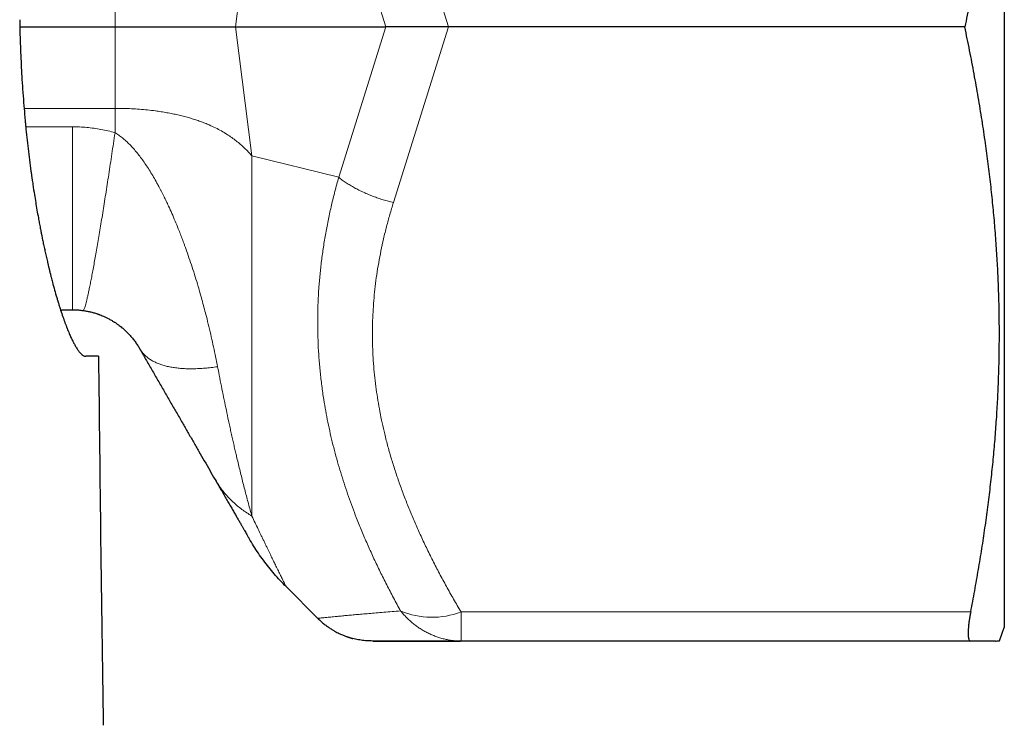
# Model space of a CAD drawing. Header units: millimetres. Extents: x 8 to 671, y 12 to 523.
# Tile 20 of 60: x 410 to 435, y 244 to 262. Entities that reach past the tile are written whole.
import ezdxf

# ---------------------------------------------------------------- set-up
doc = ezdxf.new("R2010")
doc.units = ezdxf.units.MM

msp = doc.modelspace()

# ---------------------------------------------------------------- linework, layer by layer
at = {"color": 7, "linetype": 'Continuous', "lineweight": 30}
for p, q in [((435.475, 277.224), (435.475, 246.224)), ((410.045, 261.724), (412.504, 261.724)), ((415.618, 261.724), (419.501, 261.724)), ((434.455, 261.724), (421.12, 261.724)), ((411.096, 254.424), (411.405, 254.424)), ((412.078, 253.224), (411.749, 253.224)), ((415.086, 250.048), (415.091, 250.039)), ((416.922, 247.277), (417.739, 246.459)), ((417.743, 246.46), (417.739, 246.459)), ((435.348, 245.876), (435.475, 246.224)), ((421.428, 245.874), (421.442, 245.877)), ((421.442, 245.878), (421.442, 245.874)), ((434.607, 245.874), (421.442, 245.874))]:
    msp.add_line(p, q, dxfattribs=at)
at = {"color": 8, "linetype": 'Continuous', "lineweight": 0}
for p, q in [((421.12, 261.724), (419.696, 266.258)), ((419.501, 261.724), (418.282, 265.605)), ((415.618, 261.724), (416.039, 265.055)), ((412.504, 261.724), (412.504, 263.825)), ((412.504, 261.724), (412.504, 259.622)), ((415.618, 261.724), (416.039, 258.392)), ((419.501, 261.724), (418.282, 257.842)), ((421.12, 261.724), (419.696, 257.189)), ((412.504, 259.622), (410.155, 259.622)), ((412.504, 259.622), (412.504, 258.994)), ((410.198, 259.145), (411.405, 259.145)), ((418.282, 257.842), (416.039, 258.392)), ((416.039, 258.392), (416.039, 249.099)), ((417.743, 246.46), (417.739, 246.459)), ((434.607, 246.624), (421.442, 246.624))]:
    msp.add_line(p, q, dxfattribs=at)
at = {"color": 7, "linetype": 'Continuous', "lineweight": 30}
msp.add_arc((2411.975, 273.581), 2000, 180.583199, 180.856092, dxfattribs=at)
at = {"color": 8, "linetype": 'Continuous', "lineweight": 0}
msp.add_arc((420.694, 248.593), 2.107, 247.3363, 290.809, dxfattribs=at)
at = {"color": 7, "linetype": 'Continuous', "lineweight": 30}
for points, knots in [([(434.607, 276.824), (434.642, 276.641), (434.711, 276.277), (434.807, 275.733), (434.896, 275.192), (434.977, 274.655), (435.05, 274.124), (435.115, 273.599), (435.171, 273.08), (435.22, 272.564), (435.261, 272.047), (435.295, 271.528), (435.321, 271.007), (435.338, 270.487), (435.347, 269.969), (435.348, 269.45), (435.341, 268.931), (435.325, 268.412), (435.302, 267.891), (435.27, 267.369), (435.23, 266.845), (435.182, 266.319), (435.125, 265.79), (435.061, 265.258), (434.986, 264.706), (434.9, 264.131), (434.803, 263.535), (434.696, 262.935), (434.58, 262.33), (434.497, 261.926), (434.455, 261.724)], [0, 0, 0, 0, 0.036545, 0.072805, 0.108778, 0.14447, 0.17989, 0.214426, 0.248732, 0.282826, 0.316734, 0.351173, 0.385484, 0.419702, 0.453864, 0.488004, 0.522159, 0.556364, 0.590653, 0.625063, 0.659625, 0.694375, 0.729339, 0.764539, 0.799995, 0.839309, 0.878962, 0.918964, 0.959313, 1, 1, 1, 1]), ([(410.042, 261.909), (410.044, 261.807), (410.047, 261.603), (410.056, 261.295), (410.068, 260.987), (410.083, 260.677), (410.101, 260.357), (410.123, 260.027), (410.148, 259.701), (410.17, 259.446), (410.183, 259.299), (410.188, 259.246), (410.19, 259.231), (410.191, 259.217), (410.193, 259.202), (410.194, 259.187), (410.195, 259.173), (410.206, 259.066), (410.226, 258.868), (410.259, 258.579), (410.294, 258.29), (410.322, 258.079), (410.34, 257.951), (410.346, 257.906), (410.351, 257.868), (410.356, 257.832), (410.367, 257.759), (410.388, 257.612), (410.419, 257.411), (410.455, 257.193), (410.488, 256.994), (410.52, 256.817), (410.548, 256.663), (410.572, 256.536), (410.589, 256.448), (410.599, 256.4), (410.602, 256.384), (410.605, 256.369), (410.608, 256.354), (410.611, 256.339), (410.621, 256.287), (410.639, 256.198), (410.666, 256.071), (410.695, 255.939), (410.725, 255.803), (410.752, 255.686), (410.775, 255.587), (410.794, 255.507), (410.814, 255.426), (410.834, 255.344), (410.854, 255.267), (410.872, 255.198), (410.901, 255.086), (410.943, 254.931), (410.985, 254.785), (411.013, 254.691), (411.027, 254.643), (411.042, 254.595), (411.056, 254.549), (411.07, 254.503), (411.099, 254.413), (411.142, 254.284), (411.198, 254.124), (411.254, 253.977), (411.298, 253.866), (411.332, 253.787), (411.355, 253.734), (411.378, 253.685), (411.4, 253.639), (411.422, 253.595), (411.443, 253.555), (411.473, 253.5), (411.511, 253.435), (411.556, 253.368), (411.6, 253.314), (411.64, 253.273), (411.679, 253.244), (411.715, 253.227), (411.738, 253.225), (411.749, 253.224)], [0, 0, 0, 0, 0.021983, 0.04413, 0.066442, 0.088922, 0.111571, 0.136683, 0.162003, 0.184459, 0.194393, 0.19551, 0.196627, 0.197745, 0.198863, 0.199982, 0.201101, 0.20222, 0.224419, 0.247033, 0.270063, 0.293512, 0.298184, 0.301625, 0.304605, 0.307599, 0.310609, 0.32258, 0.344539, 0.361671, 0.379233, 0.397224, 0.409333, 0.42163, 0.432606, 0.434054, 0.435504, 0.436957, 0.438413, 0.439871, 0.441331, 0.453214, 0.465771, 0.479, 0.492903, 0.507478, 0.515954, 0.524641, 0.533541, 0.542653, 0.551976, 0.559718, 0.56674, 0.591314, 0.61589, 0.622327, 0.628764, 0.635201, 0.641638, 0.648075, 0.654512, 0.680027, 0.705593, 0.73121, 0.756879, 0.768302, 0.779546, 0.790622, 0.801529, 0.812268, 0.822838, 0.83324, 0.858177, 0.882742, 0.906935, 0.930756, 0.954207, 0.977288, 1, 1, 1, 1]), ([(412.504, 261.724), (412.55, 261.724), (412.643, 261.724), (412.781, 261.724), (412.918, 261.724), (413.054, 261.724), (413.189, 261.724), (413.322, 261.724), (413.456, 261.724), (413.589, 261.724), (413.722, 261.724), (413.852, 261.724), (413.978, 261.724), (414.101, 261.724), (414.221, 261.724), (414.352, 261.723), (414.492, 261.723), (414.639, 261.723), (414.78, 261.723), (414.912, 261.723), (415.037, 261.724), (415.153, 261.724), (415.261, 261.723), (415.36, 261.723), (415.453, 261.723), (415.538, 261.723), (415.592, 261.723), (415.618, 261.724)], [0, 0, 0, 0, 0.040226, 0.080292, 0.12017, 0.159834, 0.199255, 0.238405, 0.277253, 0.31758, 0.357353, 0.396539, 0.435107, 0.473023, 0.510258, 0.546781, 0.596444, 0.644681, 0.691386, 0.736449, 0.779759, 0.822004, 0.860832, 0.898208, 0.933967, 0.967949, 1, 1, 1, 1]), ([(421.12, 261.724), (421.085, 261.724), (421.014, 261.723), (420.907, 261.723), (420.798, 261.723), (420.682, 261.723), (420.561, 261.723), (420.469, 261.723), (420.408, 261.723), (420.38, 261.723), (420.351, 261.723), (420.323, 261.723), (420.294, 261.723), (420.266, 261.723), (420.212, 261.724), (420.133, 261.723), (420.029, 261.723), (419.924, 261.723), (419.817, 261.723), (419.71, 261.723), (419.604, 261.723), (419.536, 261.724), (419.501, 261.724)], [0, 0, 0, 0, 0.057602, 0.116525, 0.176809, 0.238496, 0.309294, 0.381947, 0.398519, 0.415187, 0.431952, 0.448814, 0.465774, 0.482832, 0.499988, 0.562526, 0.628002, 0.696433, 0.767836, 0.842224, 0.919608, 1, 1, 1, 1]), ([(434.607, 246.624), (434.642, 246.806), (434.711, 247.17), (434.807, 247.714), (434.896, 248.255), (434.977, 248.792), (435.05, 249.323), (435.115, 249.848), (435.171, 250.367), (435.22, 250.883), (435.261, 251.4), (435.295, 251.919), (435.321, 252.44), (435.338, 252.96), (435.347, 253.479), (435.348, 253.997), (435.341, 254.516), (435.325, 255.035), (435.302, 255.556), (435.27, 256.078), (435.23, 256.602), (435.182, 257.128), (435.125, 257.657), (435.061, 258.189), (434.986, 258.741), (434.9, 259.316), (434.803, 259.912), (434.696, 260.512), (434.58, 261.117), (434.497, 261.521), (434.455, 261.724)], [0, 0, 0, 0, 0.036545, 0.072805, 0.108778, 0.14447, 0.17989, 0.214426, 0.248732, 0.282826, 0.316734, 0.351173, 0.385484, 0.419702, 0.453864, 0.488004, 0.522159, 0.556364, 0.590653, 0.625063, 0.659625, 0.694375, 0.729339, 0.764539, 0.799995, 0.839309, 0.878962, 0.918964, 0.959313, 1, 1, 1, 1]), ([(411.405, 254.424), (411.431, 254.423), (411.482, 254.423), (411.574, 254.417), (411.64, 254.409), (411.679, 254.405)], [0, 0, 0, 0, 0.281838, 0.562679, 1, 1, 1, 1]), ([(411.679, 254.405), (411.708, 254.4), (411.768, 254.391), (411.858, 254.372), (411.952, 254.348), (412.018, 254.328), (412.056, 254.315), (412.065, 254.312), (412.074, 254.308), (412.083, 254.305), (412.093, 254.301), (412.103, 254.297), (412.131, 254.287), (412.176, 254.269), (412.241, 254.241), (412.299, 254.213), (412.35, 254.186), (412.39, 254.164), (412.426, 254.143), (412.457, 254.124), (412.484, 254.108), (412.509, 254.091), (412.544, 254.067), (412.589, 254.036), (412.638, 253.998), (412.683, 253.962), (412.723, 253.928), (412.761, 253.894), (412.796, 253.861), (412.834, 253.823), (412.873, 253.782), (412.914, 253.736), (412.953, 253.69), (412.989, 253.645), (413.023, 253.599), (413.055, 253.554), (413.085, 253.509), (413.112, 253.465), (413.128, 253.438), (413.137, 253.424)], [0, 0, 0, 0, 0.044315, 0.090736, 0.139522, 0.190896, 0.1956, 0.20047, 0.205506, 0.210709, 0.216078, 0.221614, 0.227316, 0.261663, 0.296603, 0.335583, 0.361996, 0.385852, 0.407152, 0.425896, 0.442084, 0.455719, 0.4733, 0.507148, 0.538531, 0.567514, 0.593749, 0.61908, 0.643599, 0.667407, 0.700444, 0.733317, 0.766355, 0.801076, 0.83712, 0.874789, 0.914346, 0.956018, 1, 1, 1, 1]), ([(413.137, 253.424), (413.19, 253.332), (413.296, 253.147), (413.455, 252.872), (413.614, 252.597), (413.773, 252.322), (413.931, 252.048), (414.088, 251.775), (414.241, 251.511), (414.388, 251.256), (414.53, 251.009), (414.672, 250.765), (414.812, 250.523), (414.95, 250.283), (415.04, 250.126), (415.086, 250.048)], [0, 0, 0, 0, 0.075336, 0.151444, 0.228341, 0.30604, 0.384554, 0.463893, 0.544066, 0.618294, 0.69323, 0.768874, 0.845224, 0.922271, 1, 1, 1, 1]), ([(415.086, 250.048), (415.112, 250.002), (415.165, 249.911), (415.241, 249.779), (415.315, 249.651), (415.386, 249.528), (415.454, 249.41), (415.518, 249.3), (415.577, 249.197), (415.632, 249.102), (415.683, 249.013), (415.731, 248.93), (415.775, 248.854), (415.815, 248.785), (415.85, 248.723), (415.882, 248.669), (415.908, 248.623), (415.93, 248.585), (415.947, 248.556), (415.959, 248.535), (415.967, 248.522), (415.968, 248.52), (415.968, 248.519)], [0, 0, 0, 0, 0.052422, 0.104876, 0.157351, 0.209835, 0.262317, 0.314783, 0.364227, 0.41364, 0.463016, 0.512351, 0.561643, 0.61089, 0.66009, 0.709243, 0.758353, 0.807424, 0.85559, 0.903736, 0.95187, 1, 1, 1, 1]), ([(415.091, 250.039), (415.122, 249.985), (415.169, 249.903), (415.214, 249.826), (415.23, 249.798)], [0, 0, 0, 0, 0.648134, 1, 1, 1, 1]), ([(417.742, 246.46), (417.769, 246.433), (417.823, 246.381), (417.906, 246.311), (417.986, 246.25), (418.063, 246.198), (418.136, 246.152), (418.204, 246.114), (418.267, 246.082), (418.324, 246.055), (418.375, 246.032), (418.419, 246.014), (418.457, 246), (418.488, 245.988), (418.511, 245.98), (418.53, 245.974), (418.544, 245.97), (418.554, 245.966), (418.564, 245.963), (418.573, 245.96), (418.584, 245.957), (418.596, 245.953), (418.609, 245.949), (418.621, 245.946), (418.633, 245.942), (418.64, 245.941), (418.644, 245.94)], [0, 0, 0, 0, 0.092884, 0.179717, 0.2605, 0.335232, 0.403913, 0.466544, 0.523123, 0.57365, 0.618125, 0.656549, 0.68892, 0.715239, 0.735506, 0.749728, 0.761263, 0.770717, 0.781438, 0.793786, 0.808, 0.834975, 0.86749, 0.905758, 0.949901, 1, 1, 1, 1]), ([(434.607, 246.624), (434.6, 246.586), (434.586, 246.512), (434.569, 246.409), (434.556, 246.312), (434.547, 246.223), (434.541, 246.143), (434.539, 246.073), (434.541, 246.012), (434.547, 245.962), (434.556, 245.923), (434.569, 245.894), (434.586, 245.877), (434.6, 245.875), (434.607, 245.874)], [0, 0, 0, 0, 0.083711, 0.166961, 0.250317, 0.333768, 0.416808, 0.5, 0.583165, 0.666206, 0.749683, 0.833025, 0.916276, 1, 1, 1, 1]), ([(419.153, 245.874), (419.104, 245.875), (419.007, 245.877), (418.861, 245.894), (418.74, 245.915), (418.668, 245.934), (418.644, 245.941)], [0, 0, 0, 0, 0.284486, 0.568986, 0.853462, 1, 1, 1, 1]), ([(421.442, 245.874), (421.371, 245.874), (421.229, 245.874), (421.026, 245.874), (420.829, 245.874), (420.642, 245.874), (420.463, 245.874), (420.296, 245.874), (420.142, 245.874), (420.001, 245.874), (419.869, 245.874), (419.747, 245.874), (419.642, 245.874), (419.552, 245.874), (419.475, 245.874), (419.406, 245.874), (419.345, 245.874), (419.292, 245.874), (419.248, 245.874), (419.213, 245.874), (419.187, 245.874), (419.167, 245.874), (419.156, 245.874), (419.154, 245.874), (419.153, 245.874)], [0, 0, 0, 0, 0.054179, 0.108185, 0.162005, 0.215623, 0.269024, 0.322196, 0.372109, 0.421803, 0.471274, 0.520524, 0.569556, 0.610255, 0.650811, 0.691232, 0.731529, 0.771715, 0.811804, 0.849528, 0.887195, 0.92482, 0.962416, 1, 1, 1, 1]), ([(419.168, 245.874), (419.17, 245.874), (419.173, 245.874), (419.18, 245.874), (419.188, 245.874), (419.197, 245.874), (419.205, 245.874), (419.212, 245.874), (419.218, 245.874), (419.225, 245.874), (419.231, 245.874), (419.237, 245.874), (419.244, 245.874), (419.253, 245.874), (419.263, 245.874), (419.276, 245.874), (419.29, 245.874), (419.307, 245.874), (419.325, 245.874), (419.345, 245.874), (419.367, 245.874), (419.392, 245.874), (419.419, 245.874), (419.449, 245.874), (419.483, 245.874), (419.521, 245.874), (419.562, 245.874), (419.607, 245.874), (419.657, 245.874), (419.71, 245.874), (419.767, 245.874), (419.827, 245.874), (419.89, 245.874), (419.957, 245.874), (420.029, 245.874), (420.106, 245.874), (420.188, 245.874), (420.275, 245.874), (420.368, 245.874), (420.466, 245.874), (420.57, 245.874), (420.681, 245.874), (420.794, 245.874), (420.912, 245.874), (421.033, 245.874), (421.16, 245.874), (421.292, 245.874), (421.383, 245.874), (421.429, 245.874)], [0, 0, 0, 0, 0.01818, 0.035496, 0.051467, 0.06609, 0.079364, 0.088846, 0.097493, 0.105304, 0.112278, 0.118547, 0.125235, 0.134719, 0.145294, 0.156961, 0.169724, 0.183584, 0.198545, 0.213662, 0.229764, 0.246854, 0.264937, 0.284016, 0.304472, 0.325972, 0.348521, 0.372126, 0.396794, 0.422532, 0.449347, 0.474879, 0.501329, 0.528701, 0.557003, 0.58624, 0.616417, 0.64754, 0.679615, 0.712646, 0.746639, 0.781596, 0.817522, 0.852285, 0.887913, 0.924407, 0.96177, 1, 1, 1, 1]), ([(435.246, 245.874), (435.233, 245.874), (435.205, 245.874), (435.154, 245.874), (435.097, 245.874), (435.032, 245.874), (434.96, 245.874), (434.881, 245.874), (434.797, 245.874), (434.706, 245.874), (434.64, 245.874), (434.607, 245.874)], [0, 0, 0, 0, 0.109072, 0.218757, 0.329124, 0.440234, 0.552139, 0.662856, 0.7744, 0.886783, 1, 1, 1, 1]), ([(435.246, 245.874), (435.26, 245.874), (435.289, 245.874), (435.319, 245.875), (435.339, 245.876), (435.348, 245.876), (435.347, 245.876), (435.347, 245.876)], [0, 0, 0, 0, 0.225373, 0.449708, 0.673302, 0.896454, 1, 1, 1, 1])]:
    msp.add_open_spline(points, degree=3, knots=knots, dxfattribs=at)
at = {"color": 8, "linetype": 'Continuous', "lineweight": 0}
for points, knots in [([(416.039, 258.392), (416.009, 258.428), (415.948, 258.498), (415.849, 258.598), (415.745, 258.693), (415.636, 258.784), (415.52, 258.87), (415.392, 258.955), (415.253, 259.039), (415.1, 259.119), (414.975, 259.177), (414.883, 259.216), (414.826, 259.239), (414.768, 259.262), (414.709, 259.283), (414.649, 259.305), (414.588, 259.325), (414.504, 259.352), (414.397, 259.384), (414.264, 259.42), (414.127, 259.453), (413.987, 259.483), (413.844, 259.51), (413.697, 259.535), (413.531, 259.558), (413.344, 259.581), (413.138, 259.599), (412.928, 259.613), (412.717, 259.621), (412.575, 259.622), (412.504, 259.622)], [0, 0, 0, 0, 0.037682, 0.075732, 0.114214, 0.153187, 0.192706, 0.232824, 0.27853, 0.325116, 0.372643, 0.38887, 0.405212, 0.421671, 0.438248, 0.454947, 0.471767, 0.488712, 0.523715, 0.559144, 0.595014, 0.631336, 0.66812, 0.705376, 0.743116, 0.793822, 0.844845, 0.896204, 0.947916, 1, 1, 1, 1]), ([(411.405, 259.145), (411.466, 259.144), (411.589, 259.142), (411.773, 259.129), (411.957, 259.109), (412.14, 259.079), (412.323, 259.042), (412.443, 259.01), (412.504, 258.994)], [0, 0, 0, 0, 0.165505, 0.331002, 0.496846, 0.663395, 0.830998, 1, 1, 1, 1]), ([(411.679, 254.405), (411.683, 254.405), (411.689, 254.407), (411.701, 254.427), (411.715, 254.46), (411.73, 254.507), (411.748, 254.567), (411.767, 254.64), (411.788, 254.727), (411.81, 254.827), (411.834, 254.939), (411.86, 255.064), (411.887, 255.201), (411.916, 255.35), (411.946, 255.51), (411.977, 255.682), (412.009, 255.864), (412.043, 256.057), (412.077, 256.26), (412.113, 256.472), (412.149, 256.692), (412.187, 256.922), (412.225, 257.159), (412.263, 257.404), (412.302, 257.655), (412.342, 257.913), (412.382, 258.176), (412.423, 258.445), (412.463, 258.717), (412.49, 258.902), (412.504, 258.994)], [0, 0, 0, 0, 0.035716, 0.071432, 0.107146, 0.14286, 0.178573, 0.214286, 0.249999, 0.285712, 0.321425, 0.357139, 0.392854, 0.428569, 0.464284, 0.5, 0.535716, 0.571431, 0.607146, 0.642861, 0.678575, 0.714288, 0.750001, 0.785714, 0.821427, 0.85714, 0.892854, 0.928568, 0.964284, 1, 1, 1, 1]), ([(412.504, 258.994), (412.536, 258.974), (412.602, 258.932), (412.697, 258.859), (412.792, 258.776), (412.887, 258.684), (412.982, 258.582), (413.076, 258.472), (413.167, 258.355), (413.256, 258.232), (413.345, 258.1), (413.434, 257.959), (413.523, 257.81), (413.589, 257.691), (413.633, 257.609), (413.654, 257.57), (413.672, 257.537), (413.689, 257.505), (413.722, 257.44), (413.769, 257.346), (413.83, 257.222), (413.897, 257.079), (413.974, 256.909), (414.058, 256.712), (414.131, 256.533), (414.194, 256.373), (414.234, 256.268), (414.261, 256.196), (414.275, 256.159), (414.289, 256.122), (414.303, 256.084), (414.316, 256.046), (414.355, 255.94), (414.416, 255.765), (414.498, 255.521), (414.576, 255.274), (414.646, 255.044), (414.708, 254.831), (414.763, 254.634), (414.815, 254.44), (414.871, 254.224), (414.93, 253.986), (414.992, 253.724), (415.049, 253.464), (415.104, 253.206), (415.137, 253.038), (415.153, 252.953)], [0, 0, 0, 0, 0.015877, 0.032565, 0.050132, 0.068639, 0.08814, 0.108681, 0.128993, 0.150291, 0.172604, 0.195958, 0.220374, 0.245875, 0.253626, 0.259471, 0.264587, 0.269733, 0.274908, 0.295523, 0.314319, 0.333488, 0.363251, 0.393895, 0.425438, 0.446754, 0.468473, 0.474228, 0.480011, 0.485822, 0.491661, 0.497528, 0.503424, 0.541021, 0.579098, 0.617665, 0.656736, 0.687795, 0.719176, 0.750885, 0.780953, 0.824103, 0.867576, 0.911379, 0.955518, 1, 1, 1, 1]), ([(418.282, 257.842), (418.249, 257.722), (418.182, 257.482), (418.094, 257.122), (418.015, 256.762), (417.946, 256.402), (417.887, 256.043), (417.837, 255.686), (417.798, 255.331), (417.768, 254.977), (417.748, 254.62), (417.738, 254.26), (417.739, 253.899), (417.749, 253.539), (417.77, 253.179), (417.802, 252.82), (417.843, 252.462), (417.892, 252.125), (417.945, 251.811), (418.001, 251.52), (418.064, 251.228), (418.133, 250.938), (418.209, 250.647), (418.29, 250.362), (418.376, 250.082), (418.465, 249.807), (418.56, 249.533), (418.659, 249.263), (418.771, 248.974), (418.897, 248.665), (419.041, 248.331), (419.193, 247.996), (419.353, 247.661), (419.521, 247.325), (419.697, 246.986), (419.82, 246.762), (419.882, 246.649)], [0, 0, 0, 0, 0.031604, 0.062993, 0.094213, 0.125317, 0.156652, 0.187285, 0.217828, 0.248334, 0.278918, 0.31006, 0.341191, 0.37237, 0.403518, 0.434678, 0.46591, 0.49727, 0.522998, 0.548755, 0.574571, 0.600473, 0.626486, 0.652638, 0.677446, 0.702419, 0.727579, 0.752637, 0.776757, 0.807733, 0.838972, 0.870499, 0.902342, 0.934524, 0.96707, 1, 1, 1, 1]), ([(419.696, 257.189), (419.664, 257.086), (419.601, 256.88), (419.517, 256.569), (419.44, 256.258), (419.372, 255.946), (419.313, 255.634), (419.264, 255.328), (419.224, 255.027), (419.194, 254.732), (419.171, 254.437), (419.158, 254.142), (419.152, 253.847), (419.155, 253.552), (419.166, 253.257), (419.186, 252.962), (419.213, 252.667), (419.249, 252.374), (419.293, 252.083), (419.344, 251.794), (419.403, 251.505), (419.472, 251.203), (419.553, 250.889), (419.647, 250.562), (419.75, 250.236), (419.861, 249.911), (419.981, 249.587), (420.109, 249.263), (420.245, 248.941), (420.39, 248.614), (420.546, 248.283), (420.711, 247.949), (420.884, 247.615), (421.064, 247.283), (421.249, 246.952), (421.378, 246.733), (421.442, 246.624)], [0, 0, 0, 0, 0.029267, 0.058426, 0.087484, 0.116447, 0.145321, 0.174112, 0.201193, 0.22822, 0.255207, 0.282166, 0.309111, 0.336056, 0.363015, 0.39, 0.417025, 0.444099, 0.470746, 0.497455, 0.524234, 0.55109, 0.58171, 0.612444, 0.643299, 0.674279, 0.705386, 0.736621, 0.767982, 0.799466, 0.83258, 0.865824, 0.899194, 0.932686, 0.966291, 1, 1, 1, 1]), ([(413.137, 253.424), (413.152, 253.399), (413.183, 253.35), (413.239, 253.283), (413.304, 253.22), (413.376, 253.163), (413.457, 253.112), (413.545, 253.066), (413.64, 253.026), (413.742, 252.991), (413.853, 252.962), (413.971, 252.938), (414.098, 252.92), (414.231, 252.907), (414.371, 252.901), (414.517, 252.9), (414.668, 252.905), (414.824, 252.915), (414.985, 252.931), (415.097, 252.946), (415.153, 252.953)], [0, 0, 0, 0, 0.056, 0.112, 0.168, 0.224, 0.28, 0.335, 0.39, 0.445001, 0.500001, 0.556001, 0.612, 0.668, 0.724, 0.78, 0.835, 0.89, 0.945, 1, 1, 1, 1]), ([(415.153, 252.953), (415.172, 252.856), (415.21, 252.662), (415.267, 252.378), (415.323, 252.1), (415.38, 251.827), (415.428, 251.6), (415.468, 251.415), (415.499, 251.271), (415.531, 251.128), (415.563, 250.988), (415.593, 250.852), (415.623, 250.722), (415.657, 250.581), (415.694, 250.424), (415.735, 250.252), (415.778, 250.08), (415.821, 249.91), (415.864, 249.742), (415.907, 249.577), (415.951, 249.415), (415.995, 249.254), (416.025, 249.151), (416.039, 249.099)], [0, 0, 0, 0, 0.062376, 0.1248, 0.187275, 0.249808, 0.312402, 0.34756, 0.38274, 0.417942, 0.453168, 0.488417, 0.521412, 0.553852, 0.600057, 0.647191, 0.695262, 0.744278, 0.79425, 0.844268, 0.895226, 0.947133, 1, 1, 1, 1]), ([(415.091, 250.039), (415.115, 249.999), (415.164, 249.918), (415.248, 249.799), (415.341, 249.682), (415.442, 249.571), (415.549, 249.465), (415.662, 249.364), (415.781, 249.27), (415.906, 249.181), (415.995, 249.126), (416.039, 249.099)], [0, 0, 0, 0, 0.105008, 0.21789, 0.330771, 0.443653, 0.556535, 0.667401, 0.778267, 0.889134, 1, 1, 1, 1]), ([(416.039, 249.099), (416.067, 249.041), (416.122, 248.926), (416.2, 248.764), (416.263, 248.631), (416.314, 248.526), (416.354, 248.444), (416.393, 248.362), (416.431, 248.284), (416.467, 248.209), (416.501, 248.139), (416.533, 248.073), (416.564, 248.009), (416.593, 247.949), (416.622, 247.891), (416.648, 247.836), (416.677, 247.776), (416.708, 247.714), (416.739, 247.65), (416.768, 247.591), (416.794, 247.537), (416.818, 247.489), (416.839, 247.445), (416.861, 247.401), (416.881, 247.359), (416.899, 247.322), (416.912, 247.296), (416.92, 247.28), (416.921, 247.278), (416.922, 247.277)], [0, 0, 0, 0, 0.0533264, 0.1055201, 0.1565676, 0.1861082, 0.2152444, 0.2439739, 0.27562, 0.3036993, 0.3315383, 0.3591366, 0.386494, 0.4136103, 0.4404854, 0.4671194, 0.4935124, 0.5303501, 0.5669137, 0.6032059, 0.6392297, 0.6749881, 0.7104848, 0.7457234, 0.7969635, 0.8479956, 0.8988351, 0.9494978, 1, 1, 1, 1]), ([(419.882, 246.649), (419.807, 246.643), (419.658, 246.632), (419.448, 246.615), (419.249, 246.599), (419.062, 246.583), (418.888, 246.568), (418.727, 246.554), (418.578, 246.54), (418.441, 246.528), (418.326, 246.517), (418.229, 246.508), (418.148, 246.5), (418.075, 246.493), (418.009, 246.486), (417.949, 246.481), (417.897, 246.475), (417.847, 246.47), (417.801, 246.466), (417.766, 246.462), (417.747, 246.46), (417.744, 246.46), (417.743, 246.46)], [0, 0, 0, 0, 0.0611414, 0.1213902, 0.1808085, 0.2394624, 0.297423, 0.3537465, 0.4095495, 0.4649117, 0.5199168, 0.5616561, 0.6031135, 0.6443338, 0.685363, 0.7262484, 0.7670384, 0.8081575, 0.8645963, 0.9208118, 0.9769495, 1, 1, 1, 1]), ([(421.442, 245.874), (421.405, 245.874), (421.332, 245.875), (421.222, 245.886), (421.112, 245.902), (421.003, 245.926), (420.896, 245.955), (420.79, 245.991), (420.685, 246.033), (420.583, 246.08), (420.484, 246.134), (420.387, 246.193), (420.294, 246.257), (420.204, 246.326), (420.117, 246.4), (420.034, 246.478), (419.955, 246.561), (419.906, 246.62), (419.882, 246.649)], [0, 0, 0, 0, 0.0631439, 0.1262023, 0.1891719, 0.2520505, 0.3148368, 0.3775307, 0.4401335, 0.5026474, 0.565076, 0.6274232, 0.6896934, 0.7518907, 0.8140186, 0.8760794, 0.9380738, 1, 1, 1, 1]), ([(421.442, 246.624), (421.442, 246.586), (421.442, 246.512), (421.442, 246.408), (421.442, 246.311), (421.442, 246.223), (421.442, 246.143), (421.442, 246.073), (421.442, 246.012), (421.442, 245.962), (421.442, 245.923), (421.442, 245.895), (421.442, 245.88), (421.442, 245.878), (421.442, 245.878)], [0, 0, 0, 0, 0.0888436, 0.1776873, 0.2665309, 0.3553746, 0.4442182, 0.5330618, 0.6219055, 0.7107491, 0.7995927, 0.8884364, 0.97728, 1, 1, 1, 1])]:
    msp.add_open_spline(points, degree=3, knots=knots, dxfattribs=at)
for points in [[(411.405, 254.424), (411.405, 254.426), (411.405, 254.431), (411.405, 254.474), (411.405, 254.543), (411.405, 254.638), (411.405, 254.761), (411.405, 254.909), (411.405, 255.083), (411.405, 255.281), (411.405, 255.503), (411.405, 255.747), (411.405, 256.013), (411.405, 256.299), (411.405, 256.604), (411.405, 256.927), (411.405, 257.266), (411.405, 257.619), (411.405, 257.985), (411.405, 258.363), (411.405, 258.749), (411.405, 259.013), (411.405, 259.145)], [(418.282, 257.842), (418.312, 257.818), (418.374, 257.771), (418.474, 257.702), (418.579, 257.636), (418.689, 257.572), (418.805, 257.511), (418.924, 257.454), (419.047, 257.399), (419.173, 257.349), (419.302, 257.302), (419.432, 257.26), (419.564, 257.222), (419.652, 257.2), (419.696, 257.189)]]:
    msp.add_open_spline(points, degree=3, dxfattribs=at)
at = {"color": 7, "linetype": 'Continuous', "lineweight": 30}
msp.add_open_spline([(416.922, 247.277), (416.869, 247.33), (416.765, 247.437), (416.616, 247.605), (416.472, 247.778), (416.336, 247.956), (416.206, 248.139), (416.082, 248.326), (416.006, 248.455), (415.968, 248.519)], degree=3, dxfattribs=at)

doc.saveas('drawing.dxf')
